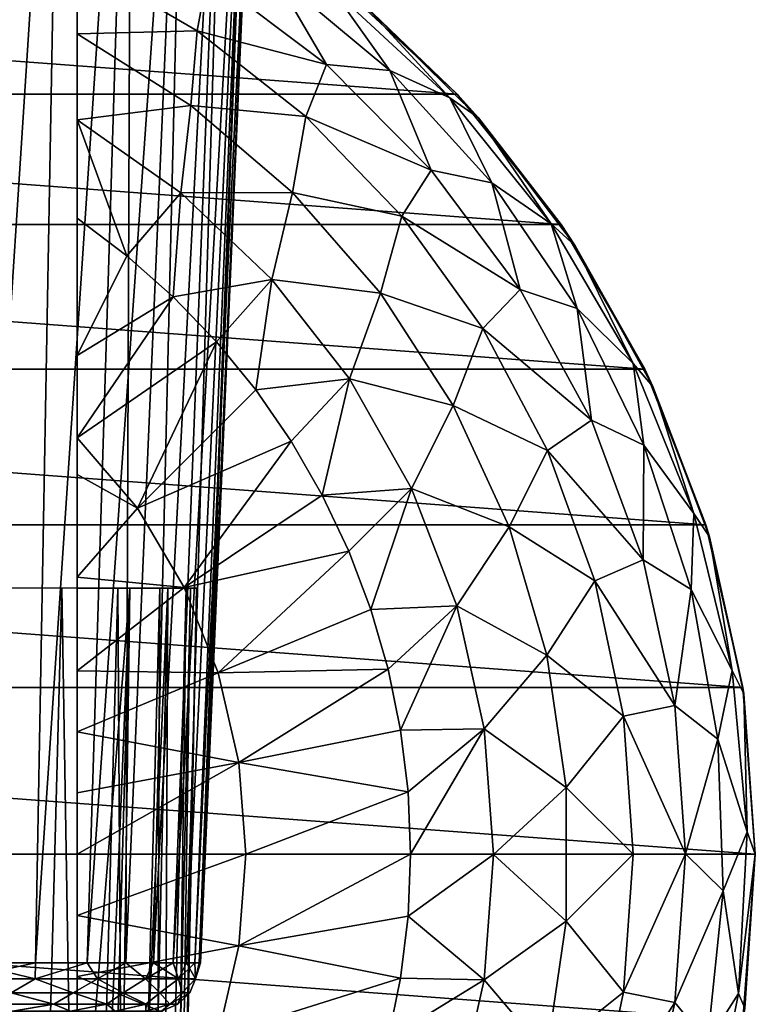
# Model space of a CAD drawing. Header units: millimetres. Extents: x -223 to 138, y -45 to 391.
# Tile 116 of 159: x -168 to -154, y 147 to 166. Entities that reach past the tile are written whole.
import ezdxf

# ---------------------------------------------------------------- set-up
doc = ezdxf.new("R2010")
doc.units = ezdxf.units.MM
doc.header["$LTSCALE"] = 81.481481
for name, color, linetype in [('123', 7, 'CONTINUOUS'), ('124', 7, 'CONTINUOUS'), ('125', 7, 'CONTINUOUS'), ('126', 7, 'CONTINUOUS'), ('127', 7, 'CONTINUOUS'), ('128', 7, 'CONTINUOUS'), ('130', 7, 'CONTINUOUS'), ('172', 7, 'CONTINUOUS'), ('174', 7, 'CONTINUOUS'), ('178', 7, 'CONTINUOUS')]:
    doc.layers.add(name, color=color, linetype=linetype)

msp = doc.modelspace()

# ---------------------------------------------------------------- linework, layer by layer
at = {"layer": '123', "color": 7, "linetype": 'CONTINUOUS', "true_color": 0xaaaaaa}
for points in [[(-188.094, 166.418, -73.5), (-159.605, 164.283, -73.5), (-190.395, 164.283, -73.5), (-188.094, 166.418, -73.5)], [(-161.906, 166.418, -73.5), (-159.605, 164.283, -73.5), (-188.094, 166.418, -73.5), (-161.906, 166.418, -73.5)], [(-190.395, 164.283, -73.5), (-157.649, 161.829, -73.5), (-192.351, 161.829, -73.5), (-190.395, 164.283, -73.5)], [(-159.605, 164.283, -73.5), (-157.649, 161.829, -73.5), (-190.395, 164.283, -73.5), (-159.605, 164.283, -73.5)], [(-192.351, 161.829, -73.5), (-156.079, 159.111, -73.5), (-193.921, 159.111, -73.5), (-192.351, 161.829, -73.5)], [(-157.649, 161.829, -73.5), (-156.079, 159.111, -73.5), (-192.351, 161.829, -73.5), (-157.649, 161.829, -73.5)], [(-193.921, 159.111, -73.5), (-154.933, 156.189, -73.5), (-195.067, 156.189, -73.5), (-193.921, 159.111, -73.5)], [(-156.079, 159.111, -73.5), (-154.933, 156.189, -73.5), (-193.921, 159.111, -73.5), (-156.079, 159.111, -73.5)], [(-195.067, 156.189, -73.5), (-154.234, 153.129, -73.5), (-195.766, 153.129, -73.5), (-195.067, 156.189, -73.5)], [(-154.933, 156.189, -73.5), (-154.234, 153.129, -73.5), (-195.067, 156.189, -73.5), (-154.933, 156.189, -73.5)], [(-154, 150, -73.5), (-196, 150, -73.5), (-195.766, 153.129, -73.5), (-154, 150, -73.5)], [(-154.234, 153.129, -73.5), (-154, 150, -73.5), (-195.766, 153.129, -73.5), (-154.234, 153.129, -73.5)], [(-195.766, 146.871, -73.5), (-196, 150, -73.5), (-154.234, 146.871, -73.5), (-195.766, 146.871, -73.5)], [(-154.234, 146.871, -73.5), (-196, 150, -73.5), (-154, 150, -73.5), (-154.234, 146.871, -73.5)]]:
    msp.add_3dface(points, dxfattribs=at)
at = {"layer": '124', "color": 7, "linetype": 'CONTINUOUS', "true_color": 0xaaaaaa}
for points in [[(-159.605, 164.283, -73.5), (-161.906, 166.418, -73.5), (-161.353, 165.961, -36.5), (-159.605, 164.283, -73.5)], [(-159.205, 163.839, -36.5), (-159.605, 164.283, -73.5), (-161.353, 165.961, -36.5), (-159.205, 163.839, -36.5)], [(-157.649, 161.829, -73.5), (-159.605, 164.283, -73.5), (-159.205, 163.839, -36.5), (-157.649, 161.829, -73.5)], [(-157.384, 161.431, -36.5), (-157.649, 161.829, -73.5), (-159.205, 163.839, -36.5), (-157.384, 161.431, -36.5)], [(-156.079, 159.111, -73.5), (-157.649, 161.829, -73.5), (-157.384, 161.431, -36.5), (-156.079, 159.111, -73.5)], [(-155.927, 158.787, -36.5), (-156.079, 159.111, -73.5), (-157.384, 161.431, -36.5), (-155.927, 158.787, -36.5)], [(-154.933, 156.189, -73.5), (-156.079, 159.111, -73.5), (-155.927, 158.787, -36.5), (-154.933, 156.189, -73.5)], [(-154.864, 155.961, -36.5), (-154.933, 156.189, -73.5), (-155.927, 158.787, -36.5), (-154.864, 155.961, -36.5)], [(-154.234, 153.129, -73.5), (-154.933, 156.189, -73.5), (-154.864, 155.961, -36.5), (-154.234, 153.129, -73.5)], [(-154.217, 153.012, -36.5), (-154.234, 153.129, -73.5), (-154.864, 155.961, -36.5), (-154.217, 153.012, -36.5)], [(-154, 150, -73.5), (-154.234, 153.129, -73.5), (-154, 150, -36.5), (-154, 150, -73.5)], [(-154, 150, -36.5), (-154.234, 153.129, -73.5), (-154.217, 153.012, -36.5), (-154, 150, -36.5)]]:
    msp.add_3dface(points, dxfattribs=at)
at = {"layer": '125', "color": 7, "linetype": 'CONTINUOUS', "true_color": 0xaaaaaa}
for points in [[(-166.75, 166.026, -29.383), (-166.75, 165.418, -28.889), (-166.75, 166.784, -30.122), (-166.75, 166.026, -29.383)], [(-166.75, 166.784, -30.122), (-166.75, 165.418, -28.889), (-164.491, 165.469, -30.121), (-166.75, 166.784, -30.122)], [(-166.75, 166.784, -30.122), (-164.491, 165.469, -30.121), (-164.296, 166.521, -31.544), (-166.75, 166.784, -30.122)], [(-163.066, 166.557, -33.115), (-164.296, 166.521, -31.544), (-162.062, 164.837, -31.544), (-163.066, 166.557, -33.115)], [(-160.872, 164.729, -33.115), (-161.973, 166.282, -34.787), (-163.066, 166.557, -33.115), (-160.872, 164.729, -33.115)], [(-160.872, 164.729, -33.115), (-163.066, 166.557, -33.115), (-162.062, 164.837, -31.544), (-160.872, 164.729, -33.115)], [(-164.296, 166.521, -31.544), (-164.491, 165.469, -30.121), (-162.062, 164.837, -31.544), (-164.296, 166.521, -31.544)], [(-159.743, 164.214, -34.787), (-161.353, 165.961, -36.5), (-161.973, 166.282, -34.787), (-159.743, 164.214, -34.787)], [(-159.743, 164.214, -34.787), (-161.973, 166.282, -34.787), (-160.872, 164.729, -33.115), (-159.743, 164.214, -34.787)], [(-159.205, 163.839, -36.5), (-161.353, 165.961, -36.5), (-159.743, 164.214, -34.787), (-159.205, 163.839, -36.5)], [(-166.75, 165.418, -28.889), (-164.61, 164.066, -28.89), (-164.491, 165.469, -30.121), (-166.75, 165.418, -28.889)], [(-164.491, 165.469, -30.121), (-164.61, 164.066, -28.89), (-162.446, 163.862, -30.121), (-164.491, 165.469, -30.121)], [(-164.491, 165.469, -30.121), (-162.446, 163.862, -30.121), (-162.062, 164.837, -31.544), (-164.491, 165.469, -30.121)], [(-166.75, 164.803, -28.46), (-166.75, 163.798, -27.884), (-166.75, 165.418, -28.889), (-166.75, 164.803, -28.46)], [(-166.75, 165.418, -28.889), (-166.75, 163.798, -27.884), (-164.61, 164.066, -28.89), (-166.75, 165.418, -28.889)], [(-162.062, 164.837, -31.544), (-162.446, 163.862, -30.121), (-160.09, 162.853, -31.544), (-162.062, 164.837, -31.544)], [(-160.872, 164.729, -33.115), (-162.062, 164.837, -31.544), (-160.09, 162.853, -31.544), (-160.872, 164.729, -33.115)], [(-158.955, 162.614, -33.115), (-159.743, 164.214, -34.787), (-160.872, 164.729, -33.115), (-158.955, 162.614, -33.115)], [(-158.955, 162.614, -33.115), (-160.872, 164.729, -33.115), (-160.09, 162.853, -31.544), (-158.955, 162.614, -33.115)], [(-157.838, 161.844, -34.787), (-159.205, 163.839, -36.5), (-159.743, 164.214, -34.787), (-157.838, 161.844, -34.787)], [(-157.838, 161.844, -34.787), (-159.743, 164.214, -34.787), (-158.955, 162.614, -33.115), (-157.838, 161.844, -34.787)], [(-166.75, 163.798, -27.884), (-164.8, 162.43, -27.886), (-164.61, 164.066, -28.89), (-166.75, 163.798, -27.884)], [(-164.61, 164.066, -28.89), (-164.8, 162.43, -27.886), (-162.701, 162.432, -28.89), (-164.61, 164.066, -28.89)], [(-164.61, 164.066, -28.89), (-162.701, 162.432, -28.89), (-162.446, 163.862, -30.121), (-164.61, 164.066, -28.89)], [(-166.75, 161.949, -27.14), (-165.815, 161.246, -27.14), (-166.75, 163.798, -27.884), (-166.75, 161.949, -27.14)], [(-166.75, 163.798, -27.884), (-165.815, 161.246, -27.14), (-164.8, 162.43, -27.886), (-166.75, 163.798, -27.884)], [(-166.75, 163.434, -27.708), (-166.75, 161.949, -27.14), (-166.75, 163.798, -27.884), (-166.75, 163.434, -27.708)], [(-162.446, 163.862, -30.121), (-162.701, 162.432, -28.89), (-160.645, 161.987, -30.121), (-162.446, 163.862, -30.121)], [(-162.446, 163.862, -30.121), (-160.645, 161.987, -30.121), (-160.09, 162.853, -31.544), (-162.446, 163.862, -30.121)], [(-157.384, 161.431, -36.5), (-159.205, 163.839, -36.5), (-157.838, 161.844, -34.787), (-157.384, 161.431, -36.5)], [(-160.09, 162.853, -31.544), (-160.645, 161.987, -30.121), (-158.418, 160.609, -31.544), (-160.09, 162.853, -31.544)], [(-158.955, 162.614, -33.115), (-160.09, 162.853, -31.544), (-158.418, 160.609, -31.544), (-158.955, 162.614, -33.115)], [(-157.351, 160.251, -33.115), (-157.838, 161.844, -34.787), (-158.955, 162.614, -33.115), (-157.351, 160.251, -33.115)], [(-157.351, 160.251, -33.115), (-158.955, 162.614, -33.115), (-158.418, 160.609, -31.544), (-157.351, 160.251, -33.115)], [(-165.815, 161.246, -27.14), (-164.94, 160.471, -27.14), (-164.8, 162.43, -27.886), (-165.815, 161.246, -27.14)], [(-164.8, 162.43, -27.886), (-164.94, 160.471, -27.14), (-163.086, 160.798, -27.886), (-164.8, 162.43, -27.886)], [(-164.8, 162.43, -27.886), (-163.086, 160.798, -27.886), (-162.701, 162.432, -28.89), (-164.8, 162.43, -27.886)], [(-162.701, 162.432, -28.89), (-163.086, 160.798, -27.886), (-161.046, 160.54, -28.89), (-162.701, 162.432, -28.89)], [(-162.701, 162.432, -28.89), (-161.046, 160.54, -28.89), (-160.645, 161.987, -30.121), (-162.701, 162.432, -28.89)], [(-160.645, 161.987, -30.121), (-161.046, 160.54, -28.89), (-159.121, 159.88, -30.121), (-160.645, 161.987, -30.121)], [(-160.645, 161.987, -30.121), (-159.121, 159.88, -30.121), (-158.418, 160.609, -31.544), (-160.645, 161.987, -30.121)], [(-156.298, 159.221, -34.787), (-157.384, 161.431, -36.5), (-157.838, 161.844, -34.787), (-156.298, 159.221, -34.787)], [(-156.298, 159.221, -34.787), (-157.838, 161.844, -34.787), (-157.351, 160.251, -33.115), (-156.298, 159.221, -34.787)], [(-155.927, 158.787, -36.5), (-157.384, 161.431, -36.5), (-156.298, 159.221, -34.787), (-155.927, 158.787, -36.5)], [(-164.94, 160.471, -27.14), (-164.131, 159.627, -27.14), (-163.086, 160.798, -27.886), (-164.94, 160.471, -27.14)], [(-164.131, 159.627, -27.14), (-163.391, 158.722, -27.14), (-163.086, 160.798, -27.886), (-164.131, 159.627, -27.14)], [(-163.086, 160.798, -27.886), (-163.391, 158.722, -27.14), (-161.63, 158.932, -27.886), (-163.086, 160.798, -27.886)], [(-163.086, 160.798, -27.886), (-161.63, 158.932, -27.886), (-161.046, 160.54, -28.89), (-163.086, 160.798, -27.886)], [(-161.046, 160.54, -28.89), (-161.63, 158.932, -27.886), (-159.68, 158.432, -28.89), (-161.046, 160.54, -28.89)], [(-161.046, 160.54, -28.89), (-159.68, 158.432, -28.89), (-159.121, 159.88, -30.121), (-161.046, 160.54, -28.89)], [(-158.418, 160.609, -31.544), (-159.121, 159.88, -30.121), (-157.081, 158.152, -31.544), (-158.418, 160.609, -31.544)], [(-157.351, 160.251, -33.115), (-158.418, 160.609, -31.544), (-157.081, 158.152, -31.544), (-157.351, 160.251, -33.115)], [(-156.093, 157.687, -33.115), (-156.298, 159.221, -34.787), (-157.351, 160.251, -33.115), (-156.093, 157.687, -33.115)], [(-156.093, 157.687, -33.115), (-157.351, 160.251, -33.115), (-157.081, 158.152, -31.544), (-156.093, 157.687, -33.115)], [(-159.121, 159.88, -30.121), (-159.68, 158.432, -28.89), (-157.904, 157.582, -30.121), (-159.121, 159.88, -30.121)], [(-159.121, 159.88, -30.121), (-157.904, 157.582, -30.121), (-157.081, 158.152, -31.544), (-159.121, 159.88, -30.121)], [(-155.155, 156.403, -34.787), (-155.927, 158.787, -36.5), (-156.298, 159.221, -34.787), (-155.155, 156.403, -34.787)], [(-155.155, 156.403, -34.787), (-156.298, 159.221, -34.787), (-156.093, 157.687, -33.115), (-155.155, 156.403, -34.787)], [(-163.391, 158.722, -27.14), (-162.727, 157.759, -27.14), (-161.63, 158.932, -27.886), (-163.391, 158.722, -27.14)], [(-162.727, 157.759, -27.14), (-162.143, 156.747, -27.14), (-161.63, 158.932, -27.886), (-162.727, 157.759, -27.14)], [(-161.63, 158.932, -27.886), (-162.143, 156.747, -27.14), (-160.464, 156.873, -27.886), (-161.63, 158.932, -27.886)], [(-161.63, 158.932, -27.886), (-160.464, 156.873, -27.886), (-159.68, 158.432, -28.89), (-161.63, 158.932, -27.886)], [(-154.864, 155.961, -36.5), (-155.927, 158.787, -36.5), (-155.155, 156.403, -34.787), (-154.864, 155.961, -36.5)], [(-159.68, 158.432, -28.89), (-160.464, 156.873, -27.886), (-158.629, 156.149, -28.89), (-159.68, 158.432, -28.89)], [(-159.68, 158.432, -28.89), (-158.629, 156.149, -28.89), (-157.904, 157.582, -30.121), (-159.68, 158.432, -28.89)], [(-157.081, 158.152, -31.544), (-157.904, 157.582, -30.121), (-156.107, 155.529, -31.544), (-157.081, 158.152, -31.544)], [(-156.093, 157.687, -33.115), (-157.081, 158.152, -31.544), (-156.107, 155.529, -31.544), (-156.093, 157.687, -33.115)], [(-155.206, 154.973, -33.115), (-156.093, 157.687, -33.115), (-156.107, 155.529, -31.544), (-155.206, 154.973, -33.115)], [(-155.206, 154.973, -33.115), (-155.155, 156.403, -34.787), (-156.093, 157.687, -33.115), (-155.206, 154.973, -33.115)], [(-157.904, 157.582, -30.121), (-158.629, 156.149, -28.89), (-157.018, 155.137, -30.121), (-157.904, 157.582, -30.121)], [(-157.904, 157.582, -30.121), (-157.018, 155.137, -30.121), (-156.107, 155.529, -31.544), (-157.904, 157.582, -30.121)], [(-162.143, 156.747, -27.14), (-161.642, 155.691, -27.14), (-160.464, 156.873, -27.886), (-162.143, 156.747, -27.14)], [(-161.642, 155.691, -27.14), (-161.227, 154.597, -27.14), (-160.464, 156.873, -27.886), (-161.642, 155.691, -27.14)], [(-160.464, 156.873, -27.886), (-161.227, 154.597, -27.14), (-159.613, 154.665, -27.886), (-160.464, 156.873, -27.886)], [(-160.464, 156.873, -27.886), (-159.613, 154.665, -27.886), (-158.629, 156.149, -28.89), (-160.464, 156.873, -27.886)], [(-154.435, 153.448, -34.787), (-155.155, 156.403, -34.787), (-155.206, 154.973, -33.115), (-154.435, 153.448, -34.787)], [(-154.435, 153.448, -34.787), (-154.864, 155.961, -36.5), (-155.155, 156.403, -34.787), (-154.435, 153.448, -34.787)], [(-158.629, 156.149, -28.89), (-159.613, 154.665, -27.886), (-157.917, 153.739, -28.89), (-158.629, 156.149, -28.89)], [(-158.629, 156.149, -28.89), (-157.917, 153.739, -28.89), (-157.018, 155.137, -30.121), (-158.629, 156.149, -28.89)], [(-154.217, 153.012, -36.5), (-154.864, 155.961, -36.5), (-154.435, 153.448, -34.787), (-154.217, 153.012, -36.5)], [(-156.107, 155.529, -31.544), (-157.018, 155.137, -30.121), (-155.514, 152.795, -31.544), (-156.107, 155.529, -31.544)], [(-155.206, 154.973, -33.115), (-156.107, 155.529, -31.544), (-155.514, 152.795, -31.544), (-155.206, 154.973, -33.115)], [(-157.018, 155.137, -30.121), (-157.917, 153.739, -28.89), (-156.479, 152.593, -30.121), (-157.018, 155.137, -30.121)], [(-157.018, 155.137, -30.121), (-156.479, 152.593, -30.121), (-155.514, 152.795, -31.544), (-157.018, 155.137, -30.121)], [(-154.705, 152.162, -33.115), (-155.206, 154.973, -33.115), (-155.514, 152.795, -31.544), (-154.705, 152.162, -33.115)], [(-154.705, 152.162, -33.115), (-154.435, 153.448, -34.787), (-155.206, 154.973, -33.115), (-154.705, 152.162, -33.115)], [(-161.227, 154.597, -27.14), (-160.902, 153.474, -27.14), (-159.613, 154.665, -27.886), (-161.227, 154.597, -27.14)], [(-160.902, 153.474, -27.14), (-160.668, 152.329, -27.14), (-159.613, 154.665, -27.886), (-160.902, 153.474, -27.14)], [(-159.613, 154.665, -27.886), (-160.668, 152.329, -27.14), (-159.095, 152.355, -27.886), (-159.613, 154.665, -27.886)], [(-159.613, 154.665, -27.886), (-159.095, 152.355, -27.886), (-157.917, 153.739, -28.89), (-159.613, 154.665, -27.886)], [(-157.917, 153.739, -28.89), (-159.095, 152.355, -27.886), (-157.558, 151.252, -28.89), (-157.917, 153.739, -28.89)], [(-157.917, 153.739, -28.89), (-157.558, 151.252, -28.89), (-156.479, 152.593, -30.121), (-157.917, 153.739, -28.89)], [(-154.152, 150.42, -34.787), (-154.435, 153.448, -34.787), (-154.705, 152.162, -33.115), (-154.152, 150.42, -34.787)], [(-154.152, 150.42, -34.787), (-154.217, 153.012, -36.5), (-154.435, 153.448, -34.787), (-154.152, 150.42, -34.787)], [(-154, 150, -36.5), (-154.217, 153.012, -36.5), (-154.152, 150.42, -34.787), (-154, 150, -36.5)], [(-155.514, 152.795, -31.544), (-156.479, 152.593, -30.121), (-155.314, 150.004, -31.544), (-155.514, 152.795, -31.544)], [(-154.705, 152.162, -33.115), (-155.514, 152.795, -31.544), (-155.314, 150.004, -31.544), (-154.705, 152.162, -33.115)], [(-156.479, 152.593, -30.121), (-157.558, 151.252, -28.89), (-156.298, 149.999, -30.121), (-156.479, 152.593, -30.121)], [(-156.479, 152.593, -30.121), (-156.298, 149.999, -30.121), (-155.314, 150.004, -31.544), (-156.479, 152.593, -30.121)], [(-160.668, 152.329, -27.14), (-160.527, 151.168, -27.14), (-159.095, 152.355, -27.886), (-160.668, 152.329, -27.14)], [(-160.527, 151.168, -27.14), (-160.48, 150, -27.14), (-159.095, 152.355, -27.886), (-160.527, 151.168, -27.14)], [(-159.095, 152.355, -27.886), (-160.48, 150, -27.14), (-158.921, 149.995, -27.886), (-159.095, 152.355, -27.886)], [(-159.095, 152.355, -27.886), (-158.921, 149.995, -27.886), (-157.558, 151.252, -28.89), (-159.095, 152.355, -27.886)], [(-154.602, 149.308, -33.115), (-154.705, 152.162, -33.115), (-155.314, 150.004, -31.544), (-154.602, 149.308, -33.115)], [(-154.602, 149.308, -33.115), (-154.152, 150.42, -34.787), (-154.705, 152.162, -33.115), (-154.602, 149.308, -33.115)], [(-157.558, 151.252, -28.89), (-158.921, 149.995, -27.886), (-157.558, 148.739, -28.89), (-157.558, 151.252, -28.89)], [(-157.558, 151.252, -28.89), (-157.558, 148.739, -28.89), (-156.298, 149.999, -30.121), (-157.558, 151.252, -28.89)], [(-154.313, 147.383, -34.787), (-154.152, 150.42, -34.787), (-154.602, 149.308, -33.115), (-154.313, 147.383, -34.787)], [(-154.313, 147.383, -34.787), (-154, 150, -36.5), (-154.152, 150.42, -34.787), (-154.313, 147.383, -34.787)], [(-160.48, 150, -27.14), (-160.527, 148.832, -27.14), (-158.921, 149.995, -27.886), (-160.48, 150, -27.14)], [(-158.921, 149.995, -27.886), (-160.527, 148.832, -27.14), (-159.096, 147.635, -27.886), (-158.921, 149.995, -27.886)], [(-158.921, 149.995, -27.886), (-159.096, 147.635, -27.886), (-157.558, 148.739, -28.89), (-158.921, 149.995, -27.886)], [(-156.298, 149.999, -30.121), (-157.558, 148.739, -28.89), (-156.479, 147.405, -30.121), (-156.298, 149.999, -30.121)], [(-156.298, 149.999, -30.121), (-156.479, 147.405, -30.121), (-155.314, 150.004, -31.544), (-156.298, 149.999, -30.121)], [(-155.314, 150.004, -31.544), (-156.479, 147.405, -30.121), (-155.513, 147.213, -31.544), (-155.314, 150.004, -31.544)], [(-154.602, 149.308, -33.115), (-155.314, 150.004, -31.544), (-155.513, 147.213, -31.544), (-154.602, 149.308, -33.115)], [(-154.2, 147.106, -36.5), (-154, 150, -36.5), (-154.313, 147.383, -34.787), (-154.2, 147.106, -36.5)], [(-154.898, 146.468, -33.115), (-154.602, 149.308, -33.115), (-155.513, 147.213, -31.544), (-154.898, 146.468, -33.115)], [(-154.898, 146.468, -33.115), (-154.313, 147.383, -34.787), (-154.602, 149.308, -33.115), (-154.898, 146.468, -33.115)], [(-160.527, 148.832, -27.14), (-160.668, 147.671, -27.14), (-159.096, 147.635, -27.886), (-160.527, 148.832, -27.14)], [(-157.558, 148.739, -28.89), (-159.096, 147.635, -27.886), (-157.919, 146.252, -28.89), (-157.558, 148.739, -28.89)], [(-157.558, 148.739, -28.89), (-157.919, 146.252, -28.89), (-156.479, 147.405, -30.121), (-157.558, 148.739, -28.89)], [(-160.668, 147.671, -27.14), (-160.902, 146.526, -27.14), (-159.096, 147.635, -27.886), (-160.668, 147.671, -27.14)], [(-159.096, 147.635, -27.886), (-160.902, 146.526, -27.14), (-159.615, 145.326, -27.886), (-159.096, 147.635, -27.886)], [(-159.096, 147.635, -27.886), (-159.615, 145.326, -27.886), (-157.919, 146.252, -28.89), (-159.096, 147.635, -27.886)], [(-156.479, 147.405, -30.121), (-157.919, 146.252, -28.89), (-157.018, 144.861, -30.121), (-156.479, 147.405, -30.121)], [(-156.479, 147.405, -30.121), (-157.018, 144.861, -30.121), (-155.513, 147.213, -31.544), (-156.479, 147.405, -30.121)], [(-154.913, 144.402, -34.787), (-154.2, 147.106, -36.5), (-154.313, 147.383, -34.787), (-154.913, 144.402, -34.787)], [(-154.913, 144.402, -34.787), (-154.313, 147.383, -34.787), (-154.898, 146.468, -33.115), (-154.913, 144.402, -34.787)], [(-155.513, 147.213, -31.544), (-157.018, 144.861, -30.121), (-156.105, 144.479, -31.544), (-155.513, 147.213, -31.544)], [(-154.898, 146.468, -33.115), (-155.513, 147.213, -31.544), (-156.105, 144.479, -31.544), (-154.898, 146.468, -33.115)]]:
    msp.add_3dface(points, dxfattribs=at)
at = {"layer": '126', "color": 7, "linetype": 'CONTINUOUS', "true_color": 0xaaaaaa}
for points in [[(-165.815, 161.246, -27.14), (-166.75, 161.949, -27.14), (-166.75, 159.371, -26.434), (-165.815, 161.246, -27.14)], [(-164.94, 160.471, -27.14), (-165.815, 161.246, -27.14), (-166.75, 159.371, -26.434), (-164.94, 160.471, -27.14)], [(-164.131, 159.627, -27.14), (-164.94, 160.471, -27.14), (-166.75, 157.823, -26.098), (-164.131, 159.627, -27.14)], [(-166.75, 157.823, -26.098), (-164.94, 160.471, -27.14), (-166.75, 159.371, -26.434), (-166.75, 157.823, -26.098)], [(-165.611, 156.503, -26.113), (-164.131, 159.627, -27.14), (-166.75, 157.823, -26.098), (-165.611, 156.503, -26.113)], [(-163.391, 158.722, -27.14), (-164.131, 159.627, -27.14), (-165.611, 156.503, -26.113), (-163.391, 158.722, -27.14)], [(-162.727, 157.759, -27.14), (-163.391, 158.722, -27.14), (-165.611, 156.503, -26.113), (-162.727, 157.759, -27.14)], [(-165.611, 156.503, -26.113), (-166.75, 157.823, -26.098), (-166.75, 157.136, -25.968), (-165.611, 156.503, -26.113)], [(-164.738, 155.012, -26.113), (-162.727, 157.759, -27.14), (-165.611, 156.503, -26.113), (-164.738, 155.012, -26.113)], [(-162.143, 156.747, -27.14), (-162.727, 157.759, -27.14), (-164.738, 155.012, -26.113), (-162.143, 156.747, -27.14)], [(-166.75, 155.204, -25.669), (-165.611, 156.503, -26.113), (-166.75, 157.136, -25.968), (-166.75, 155.204, -25.669)], [(-161.642, 155.691, -27.14), (-162.143, 156.747, -27.14), (-164.738, 155.012, -26.113), (-161.642, 155.691, -27.14)], [(-164.738, 155.012, -26.113), (-165.611, 156.503, -26.113), (-166.75, 155.204, -25.669), (-164.738, 155.012, -26.113)], [(-164.099, 153.406, -26.113), (-161.642, 155.691, -27.14), (-164.738, 155.012, -26.113), (-164.099, 153.406, -26.113)], [(-161.227, 154.597, -27.14), (-161.642, 155.691, -27.14), (-164.099, 153.406, -26.113), (-161.227, 154.597, -27.14)], [(-166.75, 153.446, -25.48), (-164.738, 155.012, -26.113), (-166.75, 155.204, -25.669), (-166.75, 153.446, -25.48)], [(-164.099, 153.406, -26.113), (-164.738, 155.012, -26.113), (-166.75, 153.446, -25.48), (-164.099, 153.406, -26.113)], [(-160.902, 153.474, -27.14), (-161.227, 154.597, -27.14), (-164.099, 153.406, -26.113), (-160.902, 153.474, -27.14)], [(-166.75, 152.3, -25.399), (-164.099, 153.406, -26.113), (-166.75, 153.446, -25.48), (-166.75, 152.3, -25.399)], [(-163.71, 151.723, -26.113), (-164.099, 153.406, -26.113), (-166.75, 152.3, -25.399), (-163.71, 151.723, -26.113)], [(-163.71, 151.723, -26.113), (-160.902, 153.474, -27.14), (-164.099, 153.406, -26.113), (-163.71, 151.723, -26.113)], [(-160.668, 152.329, -27.14), (-160.902, 153.474, -27.14), (-163.71, 151.723, -26.113), (-160.668, 152.329, -27.14)], [(-166.75, 151.154, -25.35), (-163.71, 151.723, -26.113), (-166.75, 152.3, -25.399), (-166.75, 151.154, -25.35)], [(-160.527, 151.168, -27.14), (-160.668, 152.329, -27.14), (-163.71, 151.723, -26.113), (-160.527, 151.168, -27.14)], [(-163.579, 150, -26.113), (-163.71, 151.723, -26.113), (-166.75, 150, -25.333), (-163.579, 150, -26.113)], [(-166.75, 150, -25.333), (-163.71, 151.723, -26.113), (-166.75, 151.154, -25.35), (-166.75, 150, -25.333)], [(-163.579, 150, -26.113), (-160.527, 151.168, -27.14), (-163.71, 151.723, -26.113), (-163.579, 150, -26.113)], [(-160.48, 150, -27.14), (-160.527, 151.168, -27.14), (-163.579, 150, -26.113), (-160.48, 150, -27.14)], [(-163.71, 148.277, -26.113), (-163.579, 150, -26.113), (-166.75, 148.846, -25.35), (-163.71, 148.277, -26.113)], [(-166.75, 148.846, -25.35), (-163.579, 150, -26.113), (-166.75, 150, -25.333), (-166.75, 148.846, -25.35)], [(-160.527, 148.832, -27.14), (-160.48, 150, -27.14), (-163.71, 148.277, -26.113), (-160.527, 148.832, -27.14)], [(-163.71, 148.277, -26.113), (-160.48, 150, -27.14), (-163.579, 150, -26.113), (-163.71, 148.277, -26.113)], [(-166.75, 147.7, -25.399), (-163.71, 148.277, -26.113), (-166.75, 148.846, -25.35), (-166.75, 147.7, -25.399)], [(-160.668, 147.671, -27.14), (-160.527, 148.832, -27.14), (-163.71, 148.277, -26.113), (-160.668, 147.671, -27.14)], [(-164.099, 146.594, -26.113), (-163.71, 148.277, -26.113), (-166.75, 147.7, -25.399), (-164.099, 146.594, -26.113)], [(-164.099, 146.594, -26.113), (-160.668, 147.671, -27.14), (-163.71, 148.277, -26.113), (-164.099, 146.594, -26.113)], [(-166.75, 146.554, -25.48), (-164.099, 146.594, -26.113), (-166.75, 147.7, -25.399), (-166.75, 146.554, -25.48)], [(-160.902, 146.526, -27.14), (-160.668, 147.671, -27.14), (-164.099, 146.594, -26.113), (-160.902, 146.526, -27.14)]]:
    msp.add_3dface(points, dxfattribs=at)
at = {"layer": '127', "color": 7, "linetype": 'CONTINUOUS', "true_color": 0xaaaaaa}
for points in [[(-154.234, 146.871, -73.5), (-154, 150, -73.5), (-154.2, 147.106, -36.5), (-154.234, 146.871, -73.5)], [(-154, 150, -73.5), (-154, 150, -36.5), (-154.2, 147.106, -36.5), (-154, 150, -73.5)]]:
    msp.add_3dface(points, dxfattribs=at)
at = {"layer": '128', "color": 7, "linetype": 'CONTINUOUS', "true_color": 0xaaaaaa}
for points in [[(-168.966, 129.886, -47.995), (-167.696, 130.311, -46.866), (-168.328, 155, -48.108), (-168.966, 129.886, -47.995)], [(-168.328, 155, -48.108), (-167.696, 130.311, -46.866), (-167.038, 155, -46.845), (-168.328, 155, -48.108)], [(-167.696, 130.311, -46.866), (-166.636, 130.738, -45.541), (-167.038, 155, -46.845), (-167.696, 130.311, -46.866)], [(-167.038, 155, -46.845), (-166.636, 130.738, -45.541), (-165.983, 155, -45.381), (-167.038, 155, -46.845)], [(-166.424, 130.994, -34.783), (-166.75, 130.959, -34.282), (-165.759, 155, -35.014), (-166.424, 130.994, -34.783)], [(-165.759, 155, -35.014), (-166.75, 130.959, -34.282), (-166.75, 142.788, -33.892), (-165.759, 155, -35.014)], [(-166.75, 155, -33.505), (-165.759, 155, -35.014), (-166.75, 142.788, -33.892), (-166.75, 155, -33.505)], [(-166.636, 130.738, -45.541), (-165.831, 131.107, -44.092), (-165.983, 155, -45.381), (-166.636, 130.738, -45.541)], [(-166.09, 131.054, -35.373), (-166.424, 130.994, -34.783), (-165.759, 155, -35.014), (-166.09, 131.054, -35.373)], [(-165.587, 131.228, -36.5), (-166.09, 131.054, -35.373), (-165.042, 155, -36.67), (-165.587, 131.228, -36.5)], [(-165.042, 155, -36.67), (-166.09, 131.054, -35.373), (-165.759, 155, -35.014), (-165.042, 155, -36.67)], [(-165.983, 155, -45.381), (-165.831, 131.107, -44.092), (-165.195, 155, -43.757), (-165.983, 155, -45.381)], [(-165.831, 131.107, -44.092), (-165.292, 131.378, -42.585), (-165.195, 155, -43.757), (-165.831, 131.107, -44.092)], [(-165.151, 131.453, -38.015), (-165.587, 131.228, -36.5), (-165.042, 155, -36.67), (-165.151, 131.453, -38.015)], [(-165.292, 131.378, -42.585), (-165.008, 131.53, -41.063), (-164.696, 155, -42.022), (-165.292, 131.378, -42.585)], [(-165.195, 155, -43.757), (-165.292, 131.378, -42.585), (-164.696, 155, -42.022), (-165.195, 155, -43.757)], [(-164.961, 131.555, -39.539), (-165.151, 131.453, -38.015), (-164.619, 155, -38.425), (-164.961, 131.555, -39.539)], [(-164.619, 155, -38.425), (-165.151, 131.453, -38.015), (-165.042, 155, -36.67), (-164.619, 155, -38.425)], [(-165.008, 131.53, -41.063), (-164.961, 131.555, -39.539), (-164.502, 155, -40.227), (-165.008, 131.53, -41.063)], [(-164.696, 155, -42.022), (-165.008, 131.53, -41.063), (-164.502, 155, -40.227), (-164.696, 155, -42.022)], [(-164.502, 155, -40.227), (-164.961, 131.555, -39.539), (-164.619, 155, -38.425), (-164.502, 155, -40.227)]]:
    msp.add_3dface(points, dxfattribs=at)
at = {"layer": '130', "color": 7, "linetype": 'CONTINUOUS', "true_color": 0xaaaaaa}
for points in [[(-166.75, 167.873, -31.544), (-166.75, 167.929, -31.633), (-166.75, 155, -31.633), (-166.75, 167.873, -31.544)], [(-166.75, 167.075, -30.451), (-166.75, 167.873, -31.544), (-166.75, 155, -31.633), (-166.75, 167.075, -30.451)], [(-166.75, 166.784, -30.122), (-166.75, 167.075, -30.451), (-166.75, 155, -31.633), (-166.75, 166.784, -30.122)], [(-166.75, 166.026, -29.383), (-166.75, 166.784, -30.122), (-166.75, 155, -31.633), (-166.75, 166.026, -29.383)], [(-166.75, 165.418, -28.889), (-166.75, 166.026, -29.383), (-166.75, 155, -31.633), (-166.75, 165.418, -28.889)], [(-166.75, 164.803, -28.46), (-166.75, 165.418, -28.889), (-166.75, 155, -31.633), (-166.75, 164.803, -28.46)], [(-166.75, 163.798, -27.884), (-166.75, 164.803, -28.46), (-166.75, 155, -31.633), (-166.75, 163.798, -27.884)], [(-166.75, 163.434, -27.708), (-166.75, 163.798, -27.884), (-166.75, 155, -31.633), (-166.75, 163.434, -27.708)], [(-166.75, 161.949, -27.14), (-166.75, 163.434, -27.708), (-166.75, 155, -31.633), (-166.75, 161.949, -27.14)], [(-166.75, 159.371, -26.434), (-166.75, 161.949, -27.14), (-166.75, 155, -31.633), (-166.75, 159.371, -26.434)], [(-166.75, 157.823, -26.098), (-166.75, 159.371, -26.434), (-166.75, 155, -31.633), (-166.75, 157.823, -26.098)], [(-166.75, 157.136, -25.968), (-166.75, 157.823, -26.098), (-166.75, 155, -31.633), (-166.75, 157.136, -25.968)], [(-166.75, 155.204, -25.669), (-166.75, 157.136, -25.968), (-166.75, 155, -31.633), (-166.75, 155.204, -25.669)], [(-166.75, 153.446, -25.48), (-166.75, 155.204, -25.669), (-166.75, 155, -31.633), (-166.75, 153.446, -25.48)], [(-166.75, 142.788, -33.892), (-166.75, 153.446, -25.48), (-166.75, 155, -31.633), (-166.75, 142.788, -33.892)], [(-166.75, 155, -33.505), (-166.75, 142.788, -33.892), (-166.75, 155, -31.633), (-166.75, 155, -33.505)], [(-166.75, 152.3, -25.399), (-166.75, 153.446, -25.48), (-166.75, 142.788, -33.892), (-166.75, 152.3, -25.399)], [(-166.75, 151.154, -25.35), (-166.75, 152.3, -25.399), (-166.75, 142.788, -33.892), (-166.75, 151.154, -25.35)], [(-166.75, 150, -25.333), (-166.75, 151.154, -25.35), (-166.75, 142.788, -33.892), (-166.75, 150, -25.333)], [(-166.75, 148.846, -25.35), (-166.75, 150, -25.333), (-166.75, 142.788, -33.892), (-166.75, 148.846, -25.35)], [(-166.75, 147.7, -25.399), (-166.75, 148.846, -25.35), (-166.75, 142.788, -33.892), (-166.75, 147.7, -25.399)], [(-166.75, 146.554, -25.48), (-166.75, 147.7, -25.399), (-166.75, 142.788, -33.892), (-166.75, 146.554, -25.48)]]:
    msp.add_3dface(points, dxfattribs=at)
at = {"layer": '172', "color": 7, "linetype": 'CONTINUOUS', "true_color": 0xaaaaaa}
for points in [[(-167.041, 175, -31.356), (-168.573, 175, -30.164), (-168.794, 147.957, -31.439), (-167.041, 175, -31.356)], [(-167.53, 147.957, -32.516), (-167.041, 175, -31.356), (-168.794, 147.957, -31.439), (-167.53, 147.957, -32.516)], [(-165.727, 175, -32.784), (-167.041, 175, -31.356), (-167.53, 147.957, -32.516), (-165.727, 175, -32.784)], [(-166.558, 147.957, -33.632), (-165.727, 175, -32.784), (-167.53, 147.957, -32.516), (-166.558, 147.957, -33.632)], [(-165.835, 147.957, -34.725), (-165.727, 175, -32.784), (-166.558, 147.957, -33.632), (-165.835, 147.957, -34.725)], [(-164.667, 175, -34.408), (-165.727, 175, -32.784), (-165.835, 147.957, -34.725), (-164.667, 175, -34.408)], [(-165.312, 147.957, -35.763), (-164.667, 175, -34.408), (-165.835, 147.957, -34.725), (-165.312, 147.957, -35.763)], [(-163.887, 175, -36.184), (-164.667, 175, -34.408), (-165.312, 147.957, -35.763), (-163.887, 175, -36.184)], [(-164.944, 147.957, -36.732), (-163.887, 175, -36.184), (-165.312, 147.957, -35.763), (-164.944, 147.957, -36.732)], [(-164.695, 147.957, -37.629), (-163.887, 175, -36.184), (-164.944, 147.957, -36.732), (-164.695, 147.957, -37.629)], [(-163.411, 175, -38.064), (-163.887, 175, -36.184), (-164.695, 147.957, -37.629), (-163.411, 175, -38.064)], [(-164.538, 147.957, -38.463), (-163.411, 175, -38.064), (-164.695, 147.957, -37.629), (-164.538, 147.957, -38.463)], [(-164.453, 147.957, -39.248), (-163.411, 175, -38.064), (-164.538, 147.957, -38.463), (-164.453, 147.957, -39.248)], [(-164.426, 147.957, -40), (-163.411, 175, -38.064), (-164.453, 147.957, -39.248), (-164.426, 147.957, -40)], [(-163.25, 175, -40), (-163.411, 175, -38.064), (-164.426, 147.957, -40), (-163.25, 175, -40)]]:
    msp.add_3dface(points, dxfattribs=at)
at = {"layer": '174', "color": 7, "linetype": 'CONTINUOUS', "true_color": 0xaaaaaa}
for points in [[(-168.573, 175, -49.836), (-167.041, 175, -48.644), (-168.793, 147.957, -48.561), (-168.573, 175, -49.836)], [(-168.793, 147.957, -48.561), (-167.041, 175, -48.644), (-167.529, 147.957, -47.483), (-168.793, 147.957, -48.561)], [(-167.041, 175, -48.644), (-165.727, 175, -47.216), (-167.529, 147.957, -47.483), (-167.041, 175, -48.644)], [(-167.529, 147.957, -47.483), (-165.727, 175, -47.216), (-166.558, 147.957, -46.367), (-167.529, 147.957, -47.483)], [(-165.727, 175, -47.216), (-164.667, 175, -45.592), (-166.558, 147.957, -46.367), (-165.727, 175, -47.216)], [(-166.558, 147.957, -46.367), (-164.667, 175, -45.592), (-165.835, 147.957, -45.274), (-166.558, 147.957, -46.367)], [(-165.835, 147.957, -45.274), (-164.667, 175, -45.592), (-165.311, 147.957, -44.236), (-165.835, 147.957, -45.274)], [(-164.667, 175, -45.592), (-163.887, 175, -43.816), (-165.311, 147.957, -44.236), (-164.667, 175, -45.592)], [(-165.311, 147.957, -44.236), (-163.887, 175, -43.816), (-164.944, 147.957, -43.268), (-165.311, 147.957, -44.236)], [(-163.887, 175, -43.816), (-163.411, 175, -41.936), (-164.944, 147.957, -43.268), (-163.887, 175, -43.816)], [(-164.944, 147.957, -43.268), (-163.411, 175, -41.936), (-164.695, 147.957, -42.371), (-164.944, 147.957, -43.268)], [(-164.695, 147.957, -42.371), (-163.411, 175, -41.936), (-164.538, 147.957, -41.537), (-164.695, 147.957, -42.371)], [(-163.411, 175, -41.936), (-163.25, 175, -40), (-164.538, 147.957, -41.537), (-163.411, 175, -41.936)], [(-164.538, 147.957, -41.537), (-163.25, 175, -40), (-164.453, 147.957, -40.753), (-164.538, 147.957, -41.537)], [(-163.25, 175, -40), (-164.426, 147.957, -40), (-164.453, 147.957, -40.753), (-163.25, 175, -40)]]:
    msp.add_3dface(points, dxfattribs=at)
at = {"layer": '178', "color": 7, "linetype": 'CONTINUOUS', "true_color": 0xaaaaaa}
for points in [[(-168.794, 147.957, -31.439), (-168.926, 147.658, -31.417), (-167.534, 147.658, -32.596), (-168.794, 147.957, -31.439)], [(-168.793, 147.957, -48.561), (-167.529, 147.957, -47.483), (-168.925, 147.658, -48.582), (-168.793, 147.957, -48.561)], [(-167.529, 147.957, -47.483), (-167.534, 147.658, -47.404), (-168.925, 147.658, -48.582), (-167.529, 147.957, -47.483)], [(-167.53, 147.957, -32.516), (-168.794, 147.957, -31.439), (-167.534, 147.658, -32.596), (-167.53, 147.957, -32.516)], [(-166.558, 147.957, -33.632), (-167.53, 147.957, -32.516), (-167.534, 147.658, -32.596), (-166.558, 147.957, -33.632)], [(-166.558, 147.957, -33.632), (-167.534, 147.658, -32.596), (-166.368, 147.658, -33.997), (-166.558, 147.957, -33.632)], [(-167.529, 147.957, -47.483), (-166.558, 147.957, -46.367), (-167.534, 147.658, -47.404), (-167.529, 147.957, -47.483)], [(-166.558, 147.957, -46.367), (-166.367, 147.658, -46.003), (-167.534, 147.658, -47.404), (-166.558, 147.957, -46.367)], [(-165.835, 147.957, -34.725), (-166.558, 147.957, -33.632), (-166.368, 147.658, -33.997), (-165.835, 147.957, -34.725)], [(-166.558, 147.957, -46.367), (-165.835, 147.957, -45.274), (-166.367, 147.658, -46.003), (-166.558, 147.957, -46.367)], [(-165.835, 147.957, -34.725), (-166.368, 147.658, -33.997), (-165.46, 147.658, -35.578), (-165.835, 147.957, -34.725)], [(-165.835, 147.957, -45.274), (-165.46, 147.658, -44.421), (-166.367, 147.658, -46.003), (-165.835, 147.957, -45.274)], [(-165.312, 147.957, -35.763), (-165.835, 147.957, -34.725), (-165.46, 147.658, -35.578), (-165.312, 147.957, -35.763)], [(-165.835, 147.957, -45.274), (-165.311, 147.957, -44.236), (-165.46, 147.658, -44.421), (-165.835, 147.957, -45.274)], [(-165.312, 147.957, -35.763), (-165.46, 147.658, -35.578), (-164.84, 147.658, -37.292), (-165.312, 147.957, -35.763)], [(-165.311, 147.957, -44.236), (-164.944, 147.957, -43.268), (-165.46, 147.658, -44.421), (-165.311, 147.957, -44.236)], [(-164.944, 147.957, -43.268), (-164.84, 147.658, -42.707), (-165.46, 147.658, -44.421), (-164.944, 147.957, -43.268)], [(-164.944, 147.957, -36.732), (-165.312, 147.957, -35.763), (-164.84, 147.658, -37.292), (-164.944, 147.957, -36.732)], [(-164.695, 147.957, -37.629), (-164.944, 147.957, -36.732), (-164.84, 147.658, -37.292), (-164.695, 147.957, -37.629)], [(-164.944, 147.957, -43.268), (-164.695, 147.957, -42.371), (-164.84, 147.658, -42.707), (-164.944, 147.957, -43.268)], [(-164.695, 147.957, -37.629), (-164.84, 147.658, -37.292), (-164.525, 147.658, -39.088), (-164.695, 147.957, -37.629)], [(-164.695, 147.957, -42.371), (-164.538, 147.957, -41.537), (-164.84, 147.658, -42.707), (-164.695, 147.957, -42.371)], [(-164.538, 147.957, -41.537), (-164.525, 147.658, -40.911), (-164.84, 147.658, -42.707), (-164.538, 147.957, -41.537)], [(-164.538, 147.957, -38.463), (-164.695, 147.957, -37.629), (-164.525, 147.658, -39.088), (-164.538, 147.957, -38.463)], [(-164.453, 147.957, -39.248), (-164.538, 147.957, -38.463), (-164.525, 147.658, -39.088), (-164.453, 147.957, -39.248)], [(-164.538, 147.957, -41.537), (-164.453, 147.957, -40.753), (-164.525, 147.658, -40.911), (-164.538, 147.957, -41.537)], [(-164.426, 147.957, -40), (-164.453, 147.957, -39.248), (-164.525, 147.658, -40.911), (-164.426, 147.957, -40)], [(-164.453, 147.957, -40.753), (-164.426, 147.957, -40), (-164.525, 147.658, -40.911), (-164.453, 147.957, -40.753)], [(-164.453, 147.957, -39.248), (-164.525, 147.658, -39.088), (-164.525, 147.658, -40.911), (-164.453, 147.957, -39.248)], [(-168.926, 147.658, -31.417), (-167.988, 147.391, -32.363), (-167.534, 147.658, -32.596), (-168.926, 147.658, -31.417)], [(-167.534, 147.658, -47.404), (-167.987, 147.391, -47.637), (-168.925, 147.658, -48.582), (-167.534, 147.658, -47.404)], [(-167.988, 147.391, -32.363), (-166.825, 147.391, -33.623), (-167.534, 147.658, -32.596), (-167.988, 147.391, -32.363)], [(-166.824, 147.391, -46.376), (-167.987, 147.391, -47.637), (-167.534, 147.658, -47.404), (-166.824, 147.391, -46.376)], [(-167.534, 147.658, -32.596), (-166.825, 147.391, -33.623), (-166.368, 147.658, -33.997), (-167.534, 147.658, -32.596)], [(-166.367, 147.658, -46.003), (-166.824, 147.391, -46.376), (-167.534, 147.658, -47.404), (-166.367, 147.658, -46.003)], [(-166.825, 147.391, -33.623), (-165.885, 147.391, -35.058), (-166.368, 147.658, -33.997), (-166.825, 147.391, -33.623)], [(-165.885, 147.391, -44.941), (-166.824, 147.391, -46.376), (-166.367, 147.658, -46.003), (-165.885, 147.391, -44.941)], [(-166.368, 147.658, -33.997), (-165.885, 147.391, -35.058), (-165.46, 147.658, -35.578), (-166.368, 147.658, -33.997)], [(-165.46, 147.658, -44.421), (-165.885, 147.391, -44.941), (-166.367, 147.658, -46.003), (-165.46, 147.658, -44.421)], [(-165.885, 147.391, -35.058), (-165.195, 147.391, -36.628), (-165.46, 147.658, -35.578), (-165.885, 147.391, -35.058)], [(-165.195, 147.391, -43.371), (-165.885, 147.391, -44.941), (-165.46, 147.658, -44.421), (-165.195, 147.391, -43.371)], [(-165.46, 147.658, -35.578), (-165.195, 147.391, -36.628), (-164.84, 147.658, -37.292), (-165.46, 147.658, -35.578)], [(-164.84, 147.658, -42.707), (-165.195, 147.391, -43.371), (-165.46, 147.658, -44.421), (-164.84, 147.658, -42.707)], [(-165.195, 147.391, -36.628), (-164.774, 147.391, -38.29), (-164.84, 147.658, -37.292), (-165.195, 147.391, -36.628)], [(-164.773, 147.391, -41.709), (-165.195, 147.391, -43.371), (-164.84, 147.658, -42.707), (-164.773, 147.391, -41.709)], [(-164.84, 147.658, -37.292), (-164.774, 147.391, -38.29), (-164.525, 147.658, -39.088), (-164.84, 147.658, -37.292)], [(-164.525, 147.658, -40.911), (-164.773, 147.391, -41.709), (-164.84, 147.658, -42.707), (-164.525, 147.658, -40.911)], [(-164.774, 147.391, -38.29), (-164.632, 147.391, -39.999), (-164.525, 147.658, -39.088), (-164.774, 147.391, -38.29)], [(-164.632, 147.391, -39.999), (-164.773, 147.391, -41.709), (-164.525, 147.658, -40.911), (-164.632, 147.391, -39.999)], [(-164.525, 147.658, -39.088), (-164.632, 147.391, -39.999), (-164.525, 147.658, -40.911), (-164.525, 147.658, -39.088)], [(-168.421, 147.181, -32.273), (-167.189, 147.181, -33.521), (-167.988, 147.391, -32.363), (-168.421, 147.181, -32.273)], [(-167.188, 147.181, -46.477), (-168.42, 147.181, -47.726), (-167.987, 147.391, -47.637), (-167.188, 147.181, -46.477)], [(-167.988, 147.391, -32.363), (-167.189, 147.181, -33.521), (-166.825, 147.391, -33.623), (-167.988, 147.391, -32.363)], [(-166.824, 147.391, -46.376), (-167.188, 147.181, -46.477), (-167.987, 147.391, -47.637), (-166.824, 147.391, -46.376)], [(-167.189, 147.181, -33.521), (-166.19, 147.181, -34.963), (-166.825, 147.391, -33.623), (-167.189, 147.181, -33.521)], [(-166.189, 147.181, -45.035), (-167.188, 147.181, -46.477), (-166.824, 147.391, -46.376), (-166.189, 147.181, -45.035)], [(-166.825, 147.391, -33.623), (-166.19, 147.181, -34.963), (-165.885, 147.391, -35.058), (-166.825, 147.391, -33.623)], [(-165.885, 147.391, -44.941), (-166.189, 147.181, -45.035), (-166.824, 147.391, -46.376), (-165.885, 147.391, -44.941)], [(-166.19, 147.181, -34.963), (-165.454, 147.181, -36.556), (-165.885, 147.391, -35.058), (-166.19, 147.181, -34.963)], [(-165.453, 147.181, -43.442), (-166.189, 147.181, -45.035), (-165.885, 147.391, -44.941), (-165.453, 147.181, -43.442)], [(-165.885, 147.391, -35.058), (-165.454, 147.181, -36.556), (-165.195, 147.391, -36.628), (-165.885, 147.391, -35.058)], [(-165.195, 147.391, -43.371), (-165.453, 147.181, -43.442), (-165.885, 147.391, -44.941), (-165.195, 147.391, -43.371)], [(-165.454, 147.181, -36.556), (-165.004, 147.181, -38.251), (-165.195, 147.391, -36.628), (-165.454, 147.181, -36.556)], [(-165.003, 147.181, -41.747), (-165.453, 147.181, -43.442), (-165.195, 147.391, -43.371), (-165.003, 147.181, -41.747)], [(-165.195, 147.391, -36.628), (-165.004, 147.181, -38.251), (-164.774, 147.391, -38.29), (-165.195, 147.391, -36.628)], [(-164.773, 147.391, -41.709), (-165.003, 147.181, -41.747), (-165.195, 147.391, -43.371), (-164.773, 147.391, -41.709)], [(-165.004, 147.181, -38.251), (-164.852, 147.181, -39.999), (-164.774, 147.391, -38.29), (-165.004, 147.181, -38.251)], [(-164.852, 147.181, -39.999), (-165.003, 147.181, -41.747), (-164.632, 147.391, -39.999), (-164.852, 147.181, -39.999)], [(-164.632, 147.391, -39.999), (-165.003, 147.181, -41.747), (-164.773, 147.391, -41.709), (-164.632, 147.391, -39.999)], [(-164.774, 147.391, -38.29), (-164.852, 147.181, -39.999), (-164.632, 147.391, -39.999), (-164.774, 147.391, -38.29)], [(-168.421, 147.181, -32.273), (-167.96, 147.046, -33.076), (-167.189, 147.181, -33.521), (-168.421, 147.181, -32.273)], [(-167.188, 147.181, -46.477), (-167.959, 147.046, -46.924), (-168.42, 147.181, -47.726), (-167.188, 147.181, -46.477)], [(-167.96, 147.046, -33.076), (-166.874, 147.046, -34.388), (-167.189, 147.181, -33.521), (-167.96, 147.046, -33.076)], [(-166.874, 147.046, -45.611), (-167.959, 147.046, -46.924), (-167.188, 147.181, -46.477), (-166.874, 147.046, -45.611)], [(-167.189, 147.181, -33.521), (-166.874, 147.046, -34.388), (-166.19, 147.181, -34.963), (-167.189, 147.181, -33.521)], [(-166.189, 147.181, -45.035), (-166.874, 147.046, -45.611), (-167.188, 147.181, -46.477), (-166.189, 147.181, -45.035)], [(-166.874, 147.046, -34.388), (-166.031, 147.046, -35.868), (-166.19, 147.181, -34.963), (-166.874, 147.046, -34.388)], [(-166.031, 147.046, -44.132), (-166.874, 147.046, -45.611), (-166.189, 147.181, -45.035), (-166.031, 147.046, -44.132)], [(-166.19, 147.181, -34.963), (-166.031, 147.046, -35.868), (-165.454, 147.181, -36.556), (-166.19, 147.181, -34.963)], [(-165.453, 147.181, -43.442), (-166.031, 147.046, -44.132), (-166.189, 147.181, -45.035), (-165.453, 147.181, -43.442)], [(-166.031, 147.046, -35.868), (-165.455, 147.046, -37.471), (-165.454, 147.181, -36.556), (-166.031, 147.046, -35.868)], [(-165.454, 147.046, -42.529), (-166.031, 147.046, -44.132), (-165.453, 147.181, -43.442), (-165.454, 147.046, -42.529)], [(-165.455, 147.046, -37.471), (-165.162, 147.046, -39.148), (-165.004, 147.181, -38.251), (-165.455, 147.046, -37.471)], [(-165.454, 147.181, -36.556), (-165.455, 147.046, -37.471), (-165.004, 147.181, -38.251), (-165.454, 147.181, -36.556)], [(-165.162, 147.046, -40.851), (-165.454, 147.046, -42.529), (-165.003, 147.181, -41.747), (-165.162, 147.046, -40.851)], [(-165.003, 147.181, -41.747), (-165.454, 147.046, -42.529), (-165.453, 147.181, -43.442), (-165.003, 147.181, -41.747)], [(-165.162, 147.046, -39.148), (-165.162, 147.046, -40.851), (-164.852, 147.181, -39.999), (-165.162, 147.046, -39.148)], [(-165.004, 147.181, -38.251), (-165.162, 147.046, -39.148), (-164.852, 147.181, -39.999), (-165.004, 147.181, -38.251)], [(-164.852, 147.181, -39.999), (-165.162, 147.046, -40.851), (-165.003, 147.181, -41.747), (-164.852, 147.181, -39.999)]]:
    msp.add_3dface(points, dxfattribs=at)

doc.saveas('drawing.dxf')
